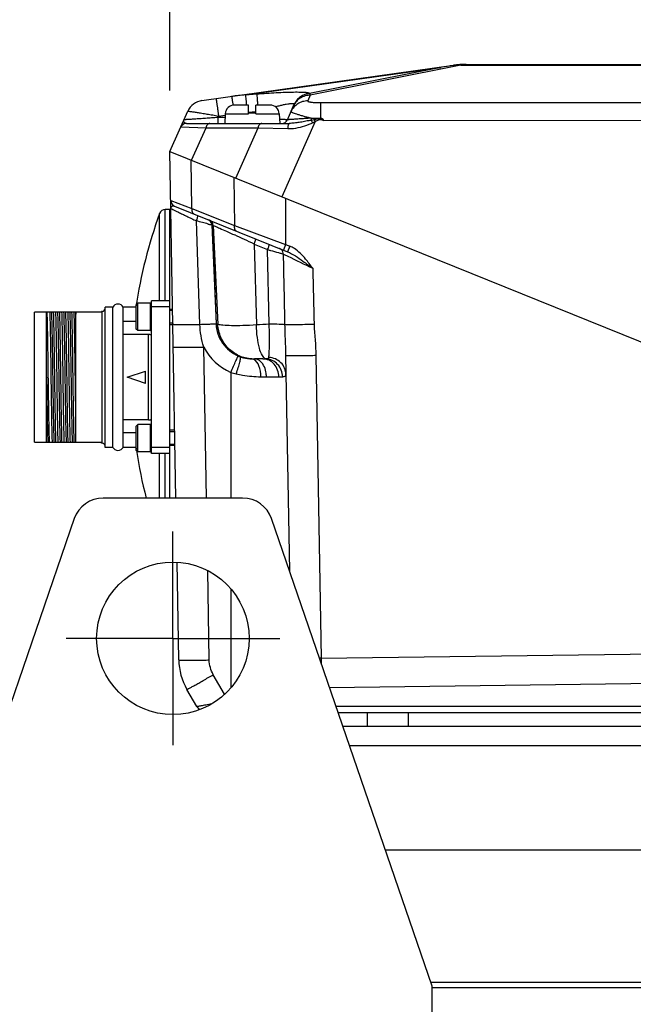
# Model space of a CAD drawing. Header units: millimetres. Extents: x 0 to 420, y 0 to 297.
# Tile 33 of 68: x 167 to 187, y 211 to 243. Entities that reach past the tile are written whole.
import ezdxf

# ---------------------------------------------------------------- set-up
doc = ezdxf.new("R2010")
doc.units = ezdxf.units.MM
doc.header["$LTSCALE"] = 23.1
doc.linetypes.add('CENTER', pattern=[0.6, 0.375, -0.075, 0.075, -0.075])
doc.layers.get('0').update_dxf_attribs({"linetype": 'CONTINUOUS'})
for name, color, linetype in [('AXIS', 7, 'CONTINUOUS'), ('COMPONENTS', 7, 'CONTINUOUS'), ('CUT', 7, 'CONTINUOUS'), ('PROTRUSION', 7, 'CONTINUOUS')]:
    doc.layers.add(name, color=color, linetype=linetype)
doc.styles.get("Standard").update_dxf_attribs({"font": 'arial.ttf'})
doc.dimstyles.new('DIMSTYLE_10', dxfattribs={"dimtxt": 3, "dimasz": 4, "dimexe": 0.18, "dimexo": 0.0625, "dimgap": 0.09, "dimtad": 1, "dimdec": 3, "dimlfac": 5, "dimdsep": 46, "dimtxsty": 'STANDARD', "dimblk": '_FILLED', "dimblk1": '_FILLED', "dimblk2": '_FILLED', "dimcen": 0.09, "dimadec": 0, "dimazin": 0, "dimtp": 0.5, "dimtm": 0.5, "dimtfac": 1, "dimtdec": 3, "dimtofl": 0, "dimtmove": 0, "dimatfit": 3, "dimldrblk": '_FILLED', "dimfxl": 1, "dimtolj": 1, "dimarcsym": 0})

# ---------------------------------------------------------------- blocks, each defined once
blk = doc.blocks.new('_FILLED')
at = {"color": 0, "linetype": 'BYBLOCK'}
blk.add_solid([(0, 0), (-1, 0.1625), (-1, -0.1625)], dxfattribs=at)
blk = doc.blocks.new('*D19')
at = {"color": 2, "linetype": 'CONTINUOUS'}
for p, q in [((172.23, 240.635), (172.23, 247.494)), ((207.23, 241.637), (207.23, 247.494)), ((172.23, 245.494), (189.73, 245.494)), ((207.23, 245.494), (189.73, 245.494))]:
    blk.add_line(p, q, dxfattribs=at)
at = {"color": 2, "linetype": 'CONTINUOUS', "xscale": 4, "yscale": 4, "zscale": 4, "rotation": 180}
blk.add_blockref('_FILLED', (172.23, 245.494), dxfattribs=at)
at = {"color": 2, "linetype": 'CONTINUOUS', "xscale": 4, "yscale": 4, "zscale": 4}
blk.add_blockref('_FILLED', (207.23, 245.494), dxfattribs=at)
at = {"color": 2, "linetype": 'CONTINUOUS', "insert": (189.73, 249.244), "char_height": 3, "width": 6.99257, "attachment_point": 2, "line_spacing_factor": 0.9}
blk.add_mtext('175', dxfattribs=at)

msp = doc.modelspace()

# ---------------------------------------------------------------- linework, layer by layer
at = {"layer": 'AXIS', "color": 2, "linetype": 'CENTER'}
for q in [(172.32961, 226.17317), (168.82961, 222.67317), (172.32961, 219.17317), (175.82961, 222.67317)]:
    msp.add_line((172.32961, 222.67317), q, dxfattribs=at)
at = {"layer": 'COMPONENTS', "color": 7, "linetype": 'CONTINUOUS'}
for p, q in [((181.93939, 241.49414), (197.51983, 241.49414)), ((173.28276, 240.30701), (181.52188, 241.46494)), ((181.5229, 241.45837), (181.62221, 241.47384)), ((172.22961, 238.63505), (172.81813, 239.95689)), ((174.80961, 240.159), (174.34575, 240.159)), ((174.80961, 239.8747), (174.80961, 240.159)), ((175.04961, 239.899), (174.80961, 239.899)), ((175.04961, 239.8747), (175.04961, 240.159)), ((175.51348, 240.159), (175.04961, 240.159)), ((176.08244, 239.67765), (176.30761, 240.18339)), ((172.77086, 239.559), (176.14754, 239.559)), ((174.04616, 239.8747), (174.02961, 239.559)), ((175.81307, 239.8747), (175.82961, 239.559)), ((172.42794, 227.27317), (172.22961, 238.63505)), ((172.22961, 238.63505), (207.22961, 224.49414)), ((172.22961, 236.73505), (172.07926, 236.73505)), ((172.22961, 227.27317), (172.22961, 236.73505)), ((172.38269, 236.84755), (176.08988, 235.34975)), ((172.27674, 235.93505), (172.22961, 235.93505)), ((170.10961, 228.93505), (170.10961, 233.53505)), ((170.35641, 233.53505), (170.10961, 233.53505)), ((170.35641, 228.93505), (170.35641, 233.53505)), ((170.70282, 233.05948), (170.70282, 233.53505)), ((171.12961, 233.53505), (170.70282, 233.53505)), ((171.17961, 233.66505), (171.12961, 233.61505)), ((171.12961, 232.81505), (171.12961, 233.61505)), ((171.17961, 232.76505), (171.17961, 233.66505)), ((171.59761, 233.66505), (171.17961, 233.66505)), ((171.62961, 228.73505), (171.62961, 233.73505)), ((172.22961, 233.73505), (171.62961, 233.73505)), ((172.22961, 233.5394), (171.62961, 233.5394)), ((172.32056, 233.42505), (172.22961, 233.42505)), ((167.78961, 229.10505), (167.78961, 233.36505)), ((169.98961, 233.36505), (167.78961, 233.36505)), ((168.18961, 229.10505), (168.18961, 233.36505)), ((169.14961, 229.10505), (169.14961, 233.36505)), ((169.98961, 233.36505), (169.98961, 233.39505)), ((170.00961, 233.39505), (169.98961, 233.39505)), ((170.69961, 232.63338), (170.69961, 233.06791)), ((171.12961, 233.05948), (170.70282, 233.05948)), ((171.17961, 232.76505), (171.12961, 232.81505)), ((172.32789, 233.00505), (172.22961, 233.00505)), ((170.70282, 229.83453), (170.70282, 232.63557)), ((171.52961, 232.63557), (170.70282, 232.63557)), ((171.59761, 232.76505), (171.17961, 232.76505)), ((168.51459, 232.41371), (168.51434, 232.42895)), ((168.51752, 232.22886), (168.51459, 232.41371)), ((168.5176, 232.22371), (168.51752, 232.22886)), ((168.52282, 231.87546), (168.5176, 232.22371)), ((168.52569, 231.67544), (168.52282, 231.87546)), ((175.28142, 231.83505), (175.00798, 231.83505)), ((176.02525, 231.9433), (176.14834, 224.89143)), ((168.53306, 231.15035), (168.52569, 231.67544)), ((170.82961, 231.23505), (171.42961, 231.43505)), ((171.42961, 231.03505), (170.82961, 231.23505)), ((171.42961, 231.03505), (171.42961, 231.43505)), ((170.69961, 229.4022), (170.69961, 229.83673)), ((171.52961, 229.83453), (170.70282, 229.83453)), ((171.17961, 229.68505), (171.12961, 229.63505)), ((171.12961, 228.83505), (171.12961, 229.63505)), ((171.17961, 228.78505), (171.17961, 229.68505)), ((171.59761, 229.68505), (171.17961, 229.68505)), ((170.70282, 228.93505), (170.70282, 229.41062)), ((171.12961, 229.41062), (170.70282, 229.41062)), ((172.39003, 229.44505), (172.22961, 229.44505)), ((167.78961, 229.10505), (169.98961, 229.10505)), ((169.98961, 229.07505), (169.98961, 229.10505)), ((170.00961, 229.07505), (169.98961, 229.07505)), ((170.35641, 228.93505), (170.10961, 228.93505)), ((171.12961, 228.93505), (170.70282, 228.93505)), ((172.22961, 228.93071), (171.62961, 228.93071)), ((172.39736, 229.02505), (172.22961, 229.02505)), ((171.17961, 228.78505), (171.12961, 228.83505)), ((171.59761, 228.78505), (171.17961, 228.78505)), ((172.22961, 228.73505), (171.62961, 228.73505)), ((174.61593, 227.27317), (170.0433, 227.27317)), ((169.09761, 226.59825), (163.82961, 211.27317)), ((180.82961, 211.27317), (175.56162, 226.59825)), ((172.5206, 221.96463), (172.46467, 225.1687)), ((173.11414, 220.43505), (172.78824, 220.99953)), ((205.99867, 220.23505), (177.74897, 220.23505)), ((178.70461, 219.79505), (178.70461, 220.23505)), ((180.05461, 219.79505), (180.05461, 220.23505)), ((180.82961, 208.27317), (180.82961, 211.27317))]:
    msp.add_line(p, q, dxfattribs=at)
at = {"layer": 'COMPONENTS', "color": 9, "linetype": 'CONTINUOUS'}
for p, q in [((174.70771, 240.49213), (181.10635, 241.3914)), ((181.10635, 241.3914), (176.80626, 240.53451)), ((181.76625, 241.46494), (176.83272, 240.48182)), ((181.76625, 241.48914), (181.76625, 241.46494)), ((181.76625, 241.46494), (197.69298, 241.46494)), ((176.80662, 240.53531), (176.80626, 240.53451)), ((174.70771, 240.49213), (175.07636, 240.52261)), ((176.83272, 240.48182), (176.74927, 240.29437)), ((177.16195, 240.23843), (202.63223, 240.26189)), ((174.80961, 239.92311), (175.04961, 239.94295)), ((176.30761, 240.18339), (176.30725, 240.18258)), ((173.80455, 239.75147), (173.80455, 239.559)), ((173.80456, 239.75147), (173.82619, 239.80007)), ((174.0397, 239.75147), (173.80456, 239.75147)), ((173.82619, 239.80007), (174.04385, 239.83066)), ((174.04616, 239.8747), (174.80961, 239.8747)), ((175.04961, 239.8747), (175.81307, 239.8747)), ((176.99666, 239.62354), (175.90285, 237.15097)), ((176.85864, 239.6664), (176.96102, 239.68965)), ((177.27506, 239.65408), (202.63615, 239.67744)), ((172.58815, 239.44035), (173.41739, 239.41638)), ((172.94147, 238.34745), (173.41739, 239.41638)), ((173.41739, 239.41638), (175.12125, 239.41638)), ((174.38956, 237.76238), (175.12125, 239.41638)), ((175.12125, 239.41638), (176.09322, 239.38671)), ((172.95215, 236.77228), (172.93256, 238.35105)), ((174.32667, 237.78779), (174.34624, 236.20903)), ((172.25764, 237.0295), (172.95215, 236.77228)), ((176.02373, 237.10213), (176.024, 235.58801)), ((172.07926, 233.73505), (172.07926, 236.73505)), ((172.95215, 236.77228), (174.34624, 236.20903)), ((171.89119, 233.73505), (171.8912, 236.60312)), ((173.21409, 232.96883), (173.10083, 236.36019)), ((173.60353, 236.2279), (173.74307, 232.98202)), ((173.60353, 236.2279), (173.61126, 236.22478)), ((173.61126, 236.22478), (173.74907, 232.98201)), ((173.64533, 236.2124), (173.80255, 232.96895)), ((174.34624, 236.20903), (176.024, 235.58802)), ((174.99314, 235.60136), (175.06765, 232.95088)), ((175.48779, 232.97036), (175.43516, 235.41878)), ((176.02391, 235.58805), (175.9504, 235.4061)), ((176.024, 235.58801), (176.1634, 235.53169)), ((176.1634, 235.53169), (176.08989, 235.34975)), ((171.59761, 232.76505), (171.59761, 233.66505)), ((170.00961, 229.07505), (170.00961, 233.39505)), ((173.74907, 232.98201), (173.74307, 232.98202)), ((171.52961, 229.83453), (171.52961, 232.63557)), ((173.42778, 227.27317), (173.34135, 232.22493)), ((177.01804, 231.9432), (177.19113, 222.02721)), ((174.22952, 231.39389), (174.22956, 227.27317)), ((175.39455, 231.24553), (175.8038, 231.24553)), ((171.59761, 228.78505), (171.59761, 229.68505)), ((171.89119, 227.27317), (171.89119, 228.73505)), ((172.07926, 227.27317), (172.07926, 228.73505)), ((173.52045, 221.96463), (173.46926, 224.89713)), ((174.22958, 224.2966), (174.22961, 221.04978)), ((177.19113, 222.02721), (203.4214, 222.3576)), ((177.19113, 222.02721), (177.13315, 222.02624)), ((177.19113, 222.02721), (177.19383, 221.84998)), ((174.02586, 220.83847), (173.65427, 221.48208)), ((177.46355, 221.06537), (203.4355, 221.39251)), ((206.34508, 220.43505), (177.68022, 220.43505))]:
    msp.add_line(p, q, dxfattribs=at)
at = {"layer": 'COMPONENTS', "color": 2, "linetype": 'CONTINUOUS'}
for p, q in [((172.27151, 236.23505), (172.22961, 236.23505)), ((172.22961, 233.46505), (172.31986, 233.46505)), ((172.22961, 232.96505), (172.32858, 232.96505)), ((172.22961, 229.50505), (172.38898, 229.50505)), ((172.22961, 229.00505), (172.39771, 229.00505))]:
    msp.add_line(p, q, dxfattribs=at)
at = {"layer": 'COMPONENTS', "color": 7, "linetype": 'CONTINUOUS'}
msp.add_circle((172.32961, 222.67317), 2.5, dxfattribs=at)
for centre, radius, start, end in [((181.93939, 238.49414), 3, 90, 98), ((189.78662, 188.73075), 53.37126, 98.907205, 99.360137), ((181.8538, 239.97859), 1.51308, 93.317071, 98.804254), ((173.36626, 239.71285), 0.6, 98, 156), ((174.34575, 239.859), 0.3, 90, 177), ((175.51348, 239.859), 0.3, 3, 90), ((172.77086, 239.359), 0.2, 90.000039, 156.000052), ((175.89973, 239.759), 0.2, 270, 336), ((180.35424, 248.41006), 9.24686, 249.829329, 250.038082), ((172.45761, 237.03299), 0.2, 181, 247.999986), ((172.07926, 236.53505), 0.2, 90, 160.102563), ((186.72239, 231.23505), 15.77278, 160.102563, 171.614983), ((170.00961, 233.49505), 0.1, 270, 360), ((170.52961, 233.43505), 0.2, 30, 150), ((171.59761, 233.63305), 0.032, 0, 90), ((171.52961, 233.63505), 0.1, 358.855132, 360), ((170.41782, 232.9559), 0.30323, 19.973654, 21.67712), ((171.59761, 232.79705), 0.032, 270, 360), ((170.66958, 232.68064), 0.056, 302.437854, 306.414103), ((170.66958, 229.78947), 0.056, 53.585897, 57.562146), ((171.59761, 229.65305), 0.032, 0, 90), ((170.41782, 229.5142), 0.30323, 338.32288, 340.026346), ((170.00961, 228.97505), 0.1, 0, 90), ((170.52961, 229.03505), 0.2, 210, 330), ((186.72239, 231.23505), 15.77278, 188.385017, 188.638199), ((186.72239, 231.23505), 15.77278, 188.774879, 194.548704), ((171.59761, 228.81705), 0.032, 270, 360), ((170.0433, 226.27317), 1, 90, 161.029592), ((174.61593, 226.27317), 1, 18.970408, 90), ((174.52029, 221.99953), 2, 181, 210), ((173.46055, 220.63505), 0.4, 210, 229.451052)]:
    msp.add_arc(centre, radius, start, end, dxfattribs=at)
at = {"layer": 'COMPONENTS', "color": 9, "linetype": 'CONTINUOUS'}
for centre, radius, start, end in [((181.65921, 240.48689), 0.98765, 92.146962, 97.992968), ((181.56809, 239.42824), 2.04632, 84.442868, 88.484385), ((175.21622, 233.60628), 6.9046, 94.223547, 98.004854), ((175.30293, 246.35277), 6.86497, 282.697674, 283.097884), ((212.31836, 258.03832), 39.93644, 207.388984, 207.529826), ((175.86871, 241.79145), 2.4424, 293.92987, 295.07765), ((177.15869, 306.46611), 66.73579, 269.7473196, 270.0060661), ((165.03197, 233.21669), 13.57209, 28.168145, 28.485203), ((153.5914, 160.65847), 78.17523, 75.2554382, 75.5485097), ((173.40231, 236.21931), 0.2014, 2.446183, 16.892741), ((173.41009, 236.2162), 0.20135, 2.441442, 16.891377), ((173.80757, 236.71183), 0.52512, 248.047354, 252.002648), ((155.59982, 194.97353), 45.01913, 64.482955, 65.379683), ((195.52009, 284.66762), 53.18696, 247.297928, 247.81312), ((175.75869, 235.28805), 0.18126, 60.124003, 67.980907), ((175.7414, 235.27701), 0.20257, 359.966062, 7.26217), ((174.94751, 233.03388), 1.19966, 182.478428, 250.450723), ((175.57372, 226.5776), 6.39333, 90.770079, 94.539994), ((174.9427, 233.04622), 1.79968, 207.152412, 246.654159), ((174.92434, 232.99523), 1.15551, 246.703324, 250.892034), ((175.20111, 234.7648), 3.50816, 253.92162, 256.893742)]:
    msp.add_arc(centre, radius, start, end, dxfattribs=at)
for points, knots in [([(175.07636, 240.52261), (175.18481, 240.53157), (175.39897, 240.5479), (175.71288, 240.5675), (175.96466, 240.57928), (176.15395, 240.58523), (176.28326, 240.58777), (176.40174, 240.5884), (176.50768, 240.58708), (176.59942, 240.58375), (176.66625, 240.57914), (176.71142, 240.57414), (176.7388, 240.57013), (176.76166, 240.56565), (176.77994, 240.56076), (176.79366, 240.55541), (176.803, 240.54971), (176.80826, 240.54261), (176.80755, 240.53739), (176.80662, 240.53531)], [0, 0, 0, 0, 0.18674073, 0.36855096, 0.53970277, 0.61923674, 0.69353193, 0.761625, 0.82253956, 0.87532978, 0.91914075, 0.93745796, 0.95329399, 0.96661108, 0.97740594, 0.98573471, 0.99178359, 0.99609108, 1, 1, 1, 1]), ([(176.80662, 240.53531), (176.75345, 240.53112), (176.64775, 240.5084), (176.50435, 240.4337), (176.38594, 240.32381), (176.32924, 240.23198), (176.30761, 240.18339)], [0, 0, 0, 0, 0.25038023, 0.50047255, 0.75031074, 1, 1, 1, 1]), ([(176.80626, 240.53451), (176.75316, 240.53033), (176.64761, 240.50765), (176.50437, 240.43314), (176.38602, 240.32351), (176.32929, 240.23188), (176.30761, 240.18339)], [0, 0, 0, 0, 0.25037979, 0.50047207, 0.75031035, 1, 1, 1, 1]), ([(176.80626, 240.53451), (176.80911, 240.53128), (176.82095, 240.51538), (176.82828, 240.4966), (176.83272, 240.48182)], [0, 0, 0, 0, 0.21791621, 1, 1, 1, 1]), ([(173.74269, 240.37165), (173.74292, 240.37168), (173.74291, 240.37021), (173.74356, 240.36873), (173.74404, 240.36504), (173.74491, 240.36044), (173.74588, 240.35432), (173.74761, 240.34363), (173.75018, 240.32699), (173.75378, 240.30331), (173.75805, 240.27479), (173.76294, 240.24172), (173.76841, 240.20437), (173.77442, 240.16312), (173.78335, 240.1014), (173.79538, 240.01756), (173.81052, 239.91113), (173.8209, 239.83764), (173.82619, 239.80007)], [0, 0, 0, 0, 0.00122089, 0.00480461, 0.01075895, 0.0190714, 0.02972448, 0.04269337, 0.07545607, 0.11705957, 0.16712234, 0.22518505, 0.29071485, 0.36311033, 0.44170701, 0.61456805, 0.80296572, 1, 1, 1, 1]), ([(174.2547, 240.44361), (174.25481, 240.44362), (174.25487, 240.44298), (174.25515, 240.44229), (174.25543, 240.44063), (174.25606, 240.43745), (174.257, 240.4318), (174.25839, 240.4233), (174.26012, 240.41238), (174.26217, 240.39913), (174.26453, 240.38361), (174.26831, 240.35853), (174.27373, 240.32205), (174.28099, 240.27254), (174.2892, 240.216), (174.29496, 240.17606), (174.29798, 240.15507)], [0, 0, 0, 0, 0.00112312, 0.00434383, 0.00968738, 0.01715384, 0.03842388, 0.06807133, 0.1059729, 0.15197333, 0.20588153, 0.26747305, 0.41265602, 0.58511318, 0.78198316, 1, 1, 1, 1]), ([(174.70771, 240.49213), (174.709, 240.4814), (174.71188, 240.44737), (174.7181, 240.3792), (174.72661, 240.27891), (174.73316, 240.20187), (174.73677, 240.15901)], [0, 0, 0, 0, 0.09697343, 0.30632633, 0.61415354, 1, 1, 1, 1]), ([(175.07636, 240.52261), (175.07777, 240.51093), (175.08088, 240.47369), (175.08768, 240.39909), (175.09695, 240.28959), (175.10407, 240.2056), (175.10798, 240.15903)], [0, 0, 0, 0, 0.09668499, 0.30713873, 0.61583636, 1, 1, 1, 1]), ([(175.68122, 240.10759), (175.72415, 240.11857), (175.80753, 240.1392), (175.92815, 240.16659), (176.03808, 240.18865), (176.12156, 240.20244), (176.18017, 240.2095), (176.21668, 240.21251), (176.24754, 240.21341), (176.27244, 240.21224), (176.29102, 240.20884), (176.30412, 240.20351), (176.31084, 240.19358), (176.30901, 240.18653), (176.30761, 240.18339)], [0, 0, 0, 0, 0.20274969, 0.39297421, 0.56589228, 0.71569408, 0.77992831, 0.83599465, 0.88321849, 0.92113893, 0.94969678, 0.96969932, 0.98423447, 1, 1, 1, 1]), ([(176.74927, 240.29437), (176.69184, 240.29486), (176.57636, 240.27928), (176.41767, 240.20778), (176.28636, 240.09421), (176.2243, 239.99628), (176.20114, 239.94425)], [0, 0, 0, 0, 0.25111475, 0.50140681, 0.75093285, 1, 1, 1, 1]), ([(176.83272, 240.48182), (176.7753, 240.48231), (176.65982, 240.46673), (176.50113, 240.39522), (176.36982, 240.28166), (176.30776, 240.18373), (176.2846, 240.1317)], [0, 0, 0, 0, 0.25111475, 0.50140681, 0.75093284, 1, 1, 1, 1]), ([(176.74927, 240.29437), (176.7485, 240.29265), (176.74828, 240.28796), (176.75369, 240.28203), (176.7626, 240.27678), (176.77571, 240.27162), (176.79285, 240.26667), (176.81391, 240.26197), (176.8386, 240.2576), (176.87769, 240.25202), (176.93288, 240.24643), (177.00481, 240.24175), (177.0821, 240.23898), (177.13507, 240.2384), (177.16195, 240.23843)], [0, 0, 0, 0, 0.01322438, 0.0295185, 0.05336312, 0.08613647, 0.12804138, 0.178782, 0.23778262, 0.30429136, 0.45633278, 0.62762038, 0.81100742, 1, 1, 1, 1]), ([(177.16195, 240.23843), (177.16285, 240.21947), (177.16335, 240.16312), (177.16461, 240.05489), (177.16528, 239.90449), (177.16565, 239.79145), (177.16576, 239.73032)], [0, 0, 0, 0, 0.11203176, 0.33260444, 0.63908186, 1, 1, 1, 1]), ([(172.81813, 239.95689), (172.81838, 239.95743), (172.82078, 239.95774), (172.82457, 239.95798), (172.83133, 239.95771), (172.84024, 239.9571), (172.85166, 239.95605), (172.87156, 239.95392), (172.90216, 239.95014), (172.94544, 239.94429), (172.99715, 239.93687), (173.0567, 239.92798), (173.12346, 239.91769), (173.19673, 239.90612), (173.30529, 239.88864), (173.45143, 239.8645), (173.63546, 239.83329), (173.76186, 239.81135), (173.82619, 239.80007)], [0, 0, 0, 0, 0.00175843, 0.00579361, 0.01222423, 0.02105631, 0.0322731, 0.04584675, 0.0799081, 0.12285937, 0.17421883, 0.23341986, 0.2998249, 0.37273888, 0.45142167, 0.62297287, 0.80803858, 1, 1, 1, 1]), ([(176.20114, 239.94425), (176.20051, 239.94283), (176.20235, 239.93961), (176.20585, 239.93673), (176.21283, 239.93191), (176.2254, 239.92549), (176.2552, 239.91233), (176.30686, 239.89334), (176.38493, 239.86737), (176.48271, 239.83726), (176.59762, 239.80374), (176.72672, 239.76773), (176.81728, 239.74341), (176.86438, 239.73096)], [0, 0, 0, 0, 0.00665381, 0.01249644, 0.02037124, 0.0424777, 0.07316053, 0.15976511, 0.27828364, 0.42569435, 0.59816158, 0.79122847, 1, 1, 1, 1]), ([(172.68646, 239.61832), (172.68423, 239.62754), (172.68337, 239.64823), (172.68945, 239.66785), (172.69381, 239.67765)], [0, 0, 0, 0, 0.46916202, 1, 1, 1, 1]), ([(172.77086, 239.559), (172.76018, 239.559), (172.73998, 239.56173), (172.71393, 239.57479), (172.69536, 239.59417), (172.68843, 239.61015), (172.68646, 239.61832)], [0, 0, 0, 0, 0.2886475, 0.54045268, 0.7728646, 1, 1, 1, 1]), ([(173.80456, 239.75147), (173.73625, 239.74656), (173.60143, 239.73694), (173.40388, 239.72304), (173.2454, 239.71207), (173.126, 239.70394), (173.04402, 239.69842), (172.96847, 239.69341), (172.90033, 239.68897), (172.8406, 239.68518), (172.79653, 239.68248), (172.7662, 239.6807), (172.7474, 239.67963), (172.73137, 239.67877), (172.71815, 239.67812), (172.7079, 239.67768), (172.70107, 239.67745), (172.69728, 239.6774), (172.69529, 239.67742), (172.69455, 239.67747), (172.69376, 239.67755), (172.69381, 239.67765)], [0, 0, 0, 0, 0.18455129, 0.36423055, 0.53364846, 0.61264286, 0.686736, 0.75505379, 0.81669214, 0.87074068, 0.91631802, 0.93567328, 0.95261677, 0.96706724, 0.97895535, 0.9882245, 0.99483153, 0.99712819, 0.99875084, 0.9997014, 1, 1, 1, 1]), ([(173.54078, 239.559), (173.52686, 239.559), (173.49703, 239.55099), (173.46018, 239.5193), (173.43225, 239.47279), (173.42118, 239.43604), (173.41739, 239.41638)], [0, 0, 0, 0, 0.20618965, 0.43725687, 0.70341964, 1, 1, 1, 1]), ([(175.24464, 239.559), (175.23072, 239.559), (175.20089, 239.55099), (175.16404, 239.5193), (175.13611, 239.47279), (175.12504, 239.43604), (175.12125, 239.41638)], [0, 0, 0, 0, 0.20618965, 0.43725687, 0.70341964, 1, 1, 1, 1]), ([(176.08244, 239.67765), (176.08228, 239.67728), (176.08026, 239.67768), (176.0774, 239.67723), (176.0717, 239.67763), (176.06427, 239.67782), (176.05459, 239.67833), (176.04291, 239.67893), (176.02918, 239.67972), (176.00694, 239.68104), (175.97439, 239.68309), (175.92989, 239.68601), (175.87849, 239.68949), (175.84197, 239.69202), (175.82264, 239.69337)], [0, 0, 0, 0, 0.00464169, 0.01739945, 0.03831871, 0.06735507, 0.10443712, 0.14946452, 0.20231571, 0.26284533, 0.40625833, 0.57815712, 0.77673927, 1, 1, 1, 1]), ([(176.86438, 239.73096), (176.81266, 239.72729), (176.71224, 239.72017), (176.56727, 239.70998), (176.45372, 239.70206), (176.3701, 239.69628), (176.31392, 239.69242), (176.26282, 239.68895), (176.2173, 239.68588), (176.17785, 239.68326), (176.14896, 239.68138), (176.12922, 239.68013), (176.11705, 239.67938), (176.10668, 239.67875), (176.0982, 239.67827), (176.09149, 239.67788), (176.0873, 239.67775), (176.08457, 239.67756), (176.08369, 239.67771), (176.08232, 239.67737), (176.08244, 239.67765)], [0, 0, 0, 0, 0.19846995, 0.38536275, 0.55623047, 0.63414996, 0.70621448, 0.77177619, 0.83019116, 0.88083657, 0.9231317, 0.94098345, 0.95656147, 0.96981455, 0.98070089, 0.98918402, 0.99523814, 0.99734769, 0.99884405, 1, 1, 1, 1]), ([(176.14754, 239.559), (176.13986, 239.559), (176.12798, 239.54796), (176.11848, 239.52976), (176.11061, 239.50863), (176.10407, 239.48303), (176.09672, 239.44202), (176.09398, 239.40933), (176.09311, 239.38671)], [0, 0, 0, 0, 0.12253853, 0.21727059, 0.33642312, 0.47813255, 0.63901066, 1, 1, 1, 1]), ([(176.09322, 239.38671), (176.15799, 239.38471), (176.32226, 239.39241), (176.58138, 239.44813), (176.76808, 239.51845), (176.85939, 239.559)], [0, 0, 0, 0, 0.24575157, 0.62113339, 1, 1, 1, 1]), ([(176.8119, 239.65569), (176.75454, 239.64276), (176.64096, 239.61862), (176.47228, 239.58785), (176.30835, 239.5656), (176.20029, 239.559), (176.14754, 239.559)], [0, 0, 0, 0, 0.26229747, 0.5179432, 0.76470342, 1, 1, 1, 1]), ([(176.86438, 239.73096), (176.86416, 239.72538), (176.86306, 239.70379), (176.86093, 239.68226), (176.85864, 239.6664)], [0, 0, 0, 0, 0.25861877, 1, 1, 1, 1]), ([(176.96102, 239.68965), (176.98039, 239.69402), (177.02896, 239.70454), (177.10733, 239.71864), (177.16735, 239.72074), (177.19714, 239.71887)], [0, 0, 0, 0, 0.24958913, 0.62476633, 1, 1, 1, 1]), ([(176.99666, 239.62354), (177.01836, 239.63516), (177.05116, 239.65223), (177.09663, 239.67122), (177.13214, 239.68173), (177.16917, 239.68539), (177.20601, 239.6803), (177.24125, 239.66899), (177.26388, 239.65924), (177.27506, 239.65408)], [0, 0, 0, 0, 0.25008239, 0.37512512, 0.50011612, 0.62500506, 0.74991965, 0.87493842, 1, 1, 1, 1]), ([(172.26226, 236.76478), (172.26216, 236.7705), (172.26303, 236.79108), (172.27038, 236.81165), (172.27927, 236.82362)], [0, 0, 0, 0, 0.27707811, 1, 1, 1, 1]), ([(172.26226, 236.76479), (172.26223, 236.76632), (172.27159, 236.75896), (172.28067, 236.75785), (172.30363, 236.74532), (172.33163, 236.73277), (172.36837, 236.71493), (172.43029, 236.68535), (172.52253, 236.6408), (172.64769, 236.5803), (172.78901, 236.51178), (172.94183, 236.43756), (173.04704, 236.38637), (173.10083, 236.36018)], [0, 0, 0, 0, 0.00493238, 0.0199689, 0.0449357, 0.0794507, 0.12297753, 0.17493244, 0.301273, 0.4525979, 0.62301756, 0.80723599, 1, 1, 1, 1]), ([(172.31051, 236.84839), (172.31562, 236.85062), (172.33903, 236.85811), (172.36522, 236.85461), (172.38269, 236.84755)], [0, 0, 0, 0, 0.22857005, 1, 1, 1, 1]), ([(172.95214, 236.77228), (172.94505, 236.73472), (172.94352, 236.66287), (172.9913, 236.60166), (173.01932, 236.59034)], [0, 0, 0, 0, 0.55842201, 1, 1, 1, 1]), ([(173.10079, 236.36019), (173.10939, 236.38228), (173.12402, 236.42261), (173.14041, 236.47962), (173.14688, 236.51325), (173.14742, 236.53858), (173.14207, 236.54074)], [0, 0, 0, 0, 0.37807361, 0.69477893, 0.9078045, 1, 1, 1, 1]), ([(173.64534, 236.2124), (173.64354, 236.24968), (173.61814, 236.32472), (173.55574, 236.37361), (173.52121, 236.38756)], [0, 0, 0, 0, 0.50051886, 1, 1, 1, 1]), ([(173.48779, 236.2594), (173.50266, 236.25547), (173.54122, 236.24496), (173.58015, 236.23557), (173.60353, 236.2279)], [0, 0, 0, 0, 0.3845413, 1, 1, 1, 1]), ([(173.64533, 236.2124), (173.66995, 236.20433), (173.74336, 236.17207), (173.8897, 236.10988), (174.10204, 236.01485), (174.2646, 235.94128), (174.35493, 235.8999)], [0, 0, 0, 0, 0.10023667, 0.3096188, 0.61560477, 1, 1, 1, 1]), ([(174.34625, 236.20902), (174.33917, 236.17146), (174.33764, 236.09961), (174.38541, 236.0384), (174.41344, 236.02708)], [0, 0, 0, 0, 0.55842201, 1, 1, 1, 1]), ([(174.99314, 235.60136), (175.00157, 235.62289), (175.0158, 235.66169), (175.0347, 235.71696), (175.04035, 235.74685), (175.0464, 235.77134), (175.04181, 235.7732)], [0, 0, 0, 0, 0.38536855, 0.70535528, 0.91735554, 1, 1, 1, 1]), ([(175.43516, 235.41878), (175.44379, 235.44065), (175.45835, 235.4801), (175.47838, 235.53643), (175.48388, 235.56657), (175.49133, 235.59157), (175.48671, 235.59344)], [0, 0, 0, 0, 0.38493226, 0.70574927, 0.91844647, 1, 1, 1, 1]), ([(175.43516, 235.41878), (175.4676, 235.41013), (175.5859, 235.37845), (175.70406, 235.34625), (175.78963, 235.32218)], [0, 0, 0, 0, 0.27414105, 1, 1, 1, 1]), ([(175.94235, 235.30261), (175.93863, 235.33185), (175.91835, 235.38905), (175.87406, 235.43083), (175.84898, 235.44522)], [0, 0, 0, 0, 0.50478966, 1, 1, 1, 1]), ([(176.67862, 235.11188), (176.57197, 235.24061), (176.41329, 235.40495), (176.21521, 235.51076), (176.1634, 235.53169)], [0, 0, 0, 0, 0.74945619, 1, 1, 1, 1]), ([(175.78963, 235.32218), (175.80647, 235.31744), (175.85803, 235.30276), (175.90959, 235.28802), (175.94394, 235.27689)], [0, 0, 0, 0, 0.32640733, 1, 1, 1, 1]), ([(175.94394, 235.27689), (175.99315, 235.25338), (176.31588, 235.09717), (176.63807, 234.93983), (176.91117, 234.80628)], [0, 0, 0, 0, 0.15211816, 1, 1, 1, 1]), ([(176.08989, 235.34975), (176.18011, 235.31329), (176.35087, 235.21226), (176.51164, 235.09912), (176.59243, 235.04089)], [0, 0, 0, 0, 0.49422942, 1, 1, 1, 1]), ([(172.32844, 232.97361), (172.32846, 232.9721), (172.33677, 232.97168), (172.34674, 232.96957), (172.36864, 232.96866), (172.41079, 232.96662), (172.4836, 232.96531), (172.59027, 232.96425), (172.72168, 232.96415), (172.87304, 232.96485), (173.03945, 232.9664), (173.15484, 232.96793), (173.21409, 232.96883)], [0, 0, 0, 0, 0.00512843, 0.01925256, 0.0424747, 0.07468493, 0.16487737, 0.28692376, 0.43670773, 0.60936523, 0.79940343, 1, 1, 1, 1]), ([(173.21409, 232.96883), (173.27967, 232.97152), (173.40042, 232.97579), (173.55982, 232.98196), (173.6702, 232.98174), (173.72621, 232.98492), (173.74307, 232.98201)], [0, 0, 0, 0, 0.37206656, 0.68523928, 0.90303601, 1, 1, 1, 1]), ([(173.74307, 232.98202), (173.75243, 232.76127), (173.89993, 232.31594), (174.26439, 232.02138), (174.46734, 231.93393)], [0, 0, 0, 0, 0.49995599, 1, 1, 1, 1]), ([(173.80255, 232.96895), (173.79663, 232.97071), (173.77899, 232.97569), (173.76118, 232.98068), (173.74907, 232.98198)], [0, 0, 0, 0, 0.33639664, 1, 1, 1, 1]), ([(175.06765, 232.95088), (174.91903, 232.93873), (174.64533, 232.92385), (174.27765, 232.92091), (174.00505, 232.93553), (173.8556, 232.9518), (173.80255, 232.96895)], [0, 0, 0, 0, 0.35264023, 0.64814154, 0.86815777, 1, 1, 1, 1]), ([(174.91447, 231.83665), (174.77202, 231.84415), (174.48639, 231.91387), (174.1263, 232.16718), (173.8787, 232.53427), (173.81039, 232.82373), (173.80255, 232.96895)], [0, 0, 0, 0, 0.24759118, 0.49660454, 0.74756444, 1, 1, 1, 1]), ([(175.37868, 231.83848), (175.32801, 231.85214), (175.23131, 231.97493), (175.15051, 232.21556), (175.08692, 232.55725), (175.07038, 232.81314), (175.06766, 232.95088)], [0, 0, 0, 0, 0.13234384, 0.35306067, 0.65259604, 1, 1, 1, 1]), ([(175.47018, 231.88563), (175.48165, 231.93621), (175.48922, 232.07168), (175.49501, 232.31262), (175.49353, 232.6229), (175.4902, 232.84997), (175.48779, 232.97036)], [0, 0, 0, 0, 0.14330738, 0.37237489, 0.66728956, 1, 1, 1, 1]), ([(175.99232, 232.95515), (175.97039, 232.95972), (175.90992, 232.96411), (175.74193, 232.97171), (175.59578, 232.97144), (175.48779, 232.97032)], [0, 0, 0, 0, 0.13303264, 0.35856138, 1, 1, 1, 1]), ([(175.9923, 232.95515), (175.99578, 232.78293), (176.00662, 232.44567), (176.02238, 232.10856), (176.02524, 231.94341)], [0, 0, 0, 0, 0.51050632, 1, 1, 1, 1]), ([(176.95946, 232.96636), (176.7534, 232.96116), (176.47352, 232.95494), (176.15115, 232.95298), (176.03479, 232.95306), (175.99232, 232.95516)], [0, 0, 0, 0, 0.63929617, 0.868118, 1, 1, 1, 1]), ([(172.3415, 232.22494), (172.34153, 232.22323), (172.35141, 232.2236), (172.36268, 232.22103), (172.38826, 232.22066), (172.42045, 232.21936), (172.46258, 232.21871), (172.5347, 232.21785), (172.64355, 232.21758), (172.79306, 232.21809), (172.96374, 232.21952), (173.14887, 232.22179), (173.2764, 232.2238), (173.34135, 232.22494)], [0, 0, 0, 0, 0.0051241, 0.01961789, 0.04348349, 0.07657027, 0.11853749, 0.16896162, 0.29330256, 0.44471516, 0.6174744, 0.805174, 1, 1, 1, 1]), ([(174.22961, 231.39384), (174.25901, 231.46185), (174.3136, 231.58758), (174.37812, 231.73571), (174.42114, 231.83245), (174.44301, 231.88278), (174.45841, 231.91426), (174.46453, 231.93001), (174.46734, 231.93393)], [0, 0, 0, 0, 0.37664847, 0.6969198, 0.82117575, 0.91514247, 0.97546507, 1, 1, 1, 1]), ([(174.40561, 231.34802), (174.42915, 231.41639), (174.47057, 231.54303), (174.51437, 231.69433), (174.538, 231.79355), (174.54827, 231.84707), (174.55116, 231.87976), (174.55051, 231.90011), (174.54608, 231.90338)], [0, 0, 0, 0, 0.37634762, 0.69411827, 0.81716374, 0.91047303, 0.97135306, 1, 1, 1, 1]), ([(174.54608, 231.90338), (174.579, 231.89195), (174.69901, 231.85616), (174.8243, 231.84028), (174.91447, 231.83665)], [0, 0, 0, 0, 0.27859229, 1, 1, 1, 1]), ([(175.20936, 231.24791), (175.21199, 231.37089), (175.18761, 231.58266), (175.06056, 231.78295), (174.97894, 231.82004)], [0, 0, 0, 0, 0.57842231, 1, 1, 1, 1]), ([(175.16359, 231.78431), (175.15163, 231.79247), (175.10435, 231.82062), (175.04852, 231.83505), (175.00798, 231.83505)], [0, 0, 0, 0, 0.26314788, 1, 1, 1, 1]), ([(175.28142, 231.83505), (175.29016, 231.83505), (175.3226, 231.83521), (175.35512, 231.8359), (175.37868, 231.83848)], [0, 0, 0, 0, 0.26961076, 1, 1, 1, 1]), ([(175.8038, 231.24553), (175.80154, 231.39408), (175.72098, 231.6238), (175.48876, 231.80261), (175.34903, 231.83505), (175.28142, 231.83505)], [0, 0, 0, 0, 0.51849213, 0.76405263, 1, 1, 1, 1]), ([(175.37868, 231.83848), (175.39051, 231.83969), (175.42388, 231.84341), (175.46499, 231.86289), (175.47018, 231.88563)], [0, 0, 0, 0, 0.33770884, 1, 1, 1, 1]), ([(175.93032, 231.25067), (175.92753, 231.32561), (175.89516, 231.4751), (175.77299, 231.666), (175.59356, 231.79872), (175.44977, 231.83513), (175.37868, 231.83848)], [0, 0, 0, 0, 0.2558258, 0.50916027, 0.75722114, 1, 1, 1, 1]), ([(176.03609, 231.32139), (176.03484, 231.3929), (176.0036, 231.53768), (175.87773, 231.72092), (175.69172, 231.84709), (175.54432, 231.88171), (175.47018, 231.88564)], [0, 0, 0, 0, 0.24542926, 0.49342778, 0.74521878, 1, 1, 1, 1]), ([(177.01804, 231.9432), (176.95343, 231.94208), (176.82662, 231.9401), (176.64262, 231.93785), (176.47313, 231.93644), (176.32475, 231.93594), (176.21678, 231.9362), (176.14526, 231.93705), (176.1035, 231.93769), (176.07159, 231.93899), (176.04624, 231.93934), (176.03507, 231.94189), (176.02528, 231.94152), (176.02525, 231.94321)], [0, 0, 0, 0, 0.19520105, 0.38305604, 0.55581297, 0.70712367, 0.83131834, 0.88166859, 0.92356798, 0.95659747, 0.98041997, 0.99488657, 1, 1, 1, 1]), ([(175.39455, 231.24553), (175.39392, 231.30186), (175.37469, 231.49773), (175.28137, 231.70394), (175.16359, 231.78431)], [0, 0, 0, 0, 0.28320991, 1, 1, 1, 1]), ([(174.40561, 231.34802), (174.47506, 231.33183), (174.74008, 231.27823), (175.0105, 231.25371), (175.20936, 231.24791)], [0, 0, 0, 0, 0.26386167, 1, 1, 1, 1]), ([(175.20936, 231.24791), (175.22533, 231.24745), (175.28705, 231.24595), (175.34879, 231.24553), (175.39455, 231.24553)], [0, 0, 0, 0, 0.25872757, 1, 1, 1, 1]), ([(175.8038, 231.24553), (175.81579, 231.24553), (175.858, 231.24575), (175.90032, 231.24704), (175.93033, 231.25067)], [0, 0, 0, 0, 0.28411116, 1, 1, 1, 1]), ([(175.93033, 231.25067), (175.94603, 231.25257), (175.97362, 231.25725), (176.00902, 231.27053), (176.03238, 231.29267), (176.03625, 231.31216), (176.0361, 231.32139)], [0, 0, 0, 0, 0.33945764, 0.59862816, 0.8018823, 1, 1, 1, 1]), ([(172.5206, 221.96463), (172.52063, 221.96292), (172.5305, 221.96328), (172.54177, 221.96071), (172.56735, 221.96035), (172.59954, 221.95905), (172.64167, 221.9584), (172.7138, 221.95754), (172.82264, 221.95727), (172.97215, 221.95778), (173.14283, 221.95921), (173.32796, 221.96149), (173.45549, 221.96349), (173.52045, 221.96463)], [0, 0, 0, 0, 0.00512357, 0.01961699, 0.04348229, 0.07656885, 0.11853592, 0.16895994, 0.29330085, 0.44471364, 0.61747325, 0.80517335, 1, 1, 1, 1]), ([(172.78824, 220.99953), (172.78908, 220.99809), (172.79731, 221.00357), (172.80822, 221.00661), (172.83041, 221.0189), (172.85881, 221.03331), (172.89548, 221.05316), (172.95822, 221.08724), (173.05249, 221.13952), (173.18169, 221.21201), (173.32895, 221.29548), (173.48854, 221.38664), (173.59835, 221.44981), (173.65427, 221.48208)], [0, 0, 0, 0, 0.00504349, 0.01948246, 0.04328541, 0.07629845, 0.1181833, 0.16852087, 0.29269765, 0.44400637, 0.61678596, 0.80469777, 1, 1, 1, 1]), ([(173.60616, 220.5248), (173.53928, 220.51217), (173.44421, 220.49426), (173.32518, 220.47214), (173.25376, 220.45896), (173.19657, 220.44872), (173.15801, 220.44162), (173.13554, 220.43819), (173.12424, 220.43574), (173.11846, 220.43604), (173.11456, 220.43438), (173.11414, 220.43505)], [0, 0, 0, 0, 0.4082396, 0.58019394, 0.72628146, 0.84353229, 0.92939718, 0.95991925, 0.98190533, 0.99527942, 1, 1, 1, 1])]:
    msp.add_open_spline(points, degree=3, knots=knots, dxfattribs=at)
for points in [[(176.90391, 239.57929), (176.93493, 239.59381), (176.9658, 239.60867), (176.99666, 239.62354)], [(172.27927, 236.82362), (172.28719, 236.83429), (172.29833, 236.84307), (172.31051, 236.84839)], [(173.60276, 236.27471), (173.58615, 236.32944), (173.54005, 236.37995), (173.48702, 236.40138)], [(173.59502, 236.27783), (173.58066, 236.32516), (173.5452, 236.36927), (173.50209, 236.39352)], [(175.94394, 235.27689), (175.96035, 234.50299), (175.97648, 233.72907), (175.99232, 232.95515)], [(176.59242, 235.04089), (176.69946, 234.96376), (176.80529, 234.88496), (176.91119, 234.80627)], [(176.91117, 234.8063), (176.83583, 234.90978), (176.76029, 235.01332), (176.67862, 235.11188)], [(176.91117, 234.8063), (176.92774, 234.193), (176.94384, 233.57969), (176.95946, 232.96636)], [(173.34137, 232.2249), (173.26903, 232.46586), (173.22268, 232.7174), (173.2141, 232.96883)], [(176.95946, 232.96636), (176.96833, 232.62487), (177.01219, 232.28476), (177.01804, 231.9432)], [(174.97894, 231.82004), (174.95874, 231.82922), (174.93661, 231.83516), (174.91447, 231.83665)], [(173.65427, 221.48208), (173.57081, 221.62664), (173.52336, 221.79773), (173.52045, 221.96463)]]:
    msp.add_open_spline(points, degree=3, dxfattribs=at)
at = {"layer": 'COMPONENTS', "color": 7, "linetype": 'CONTINUOUS'}
for points, knots in [([(177.27506, 239.65408), (177.2593, 239.67409), (177.23586, 239.70002), (177.20541, 239.71586), (177.19741, 239.71876)], [0, 0, 0, 0, 0.74952001, 1, 1, 1, 1]), ([(168.28574, 229.10505), (168.28134, 229.21755), (168.27458, 229.49654), (168.2635, 230.0924), (168.25175, 230.91558), (168.23861, 231.86676), (168.22736, 232.61205), (168.21725, 233.09636), (168.21205, 233.28621), (168.20896, 233.36505)], [0, 0, 0, 0, 0.07927004, 0.19648396, 0.4196256, 0.6589255, 0.86627554, 0.94444657, 1, 1, 1, 1]), ([(168.29349, 233.36505), (168.29789, 233.25256), (168.30465, 232.97357), (168.31573, 232.3777), (168.32748, 231.55453), (168.34061, 230.60335), (168.35187, 229.85805), (168.36197, 229.37375), (168.36718, 229.18389), (168.37027, 229.10505)], [0, 0, 0, 0, 0.07927013, 0.19648382, 0.41962552, 0.65892563, 0.86627573, 0.94444609, 1, 1, 1, 1]), ([(168.34644, 233.36505), (168.34893, 233.32881), (168.35282, 233.23691), (168.35797, 233.0717), (168.36313, 232.85382), (168.37297, 232.35832), (168.38207, 231.75199), (168.39224, 231.05445), (168.40004, 230.52554), (168.40788, 230.04227), (168.41538, 229.63568), (168.42317, 229.33199), (168.42855, 229.16673), (168.43278, 229.10505)], [0, 0, 0, 0, 0.02557856, 0.06474461, 0.11638341, 0.17901599, 0.41367413, 0.54331921, 0.67017881, 0.78609616, 0.88361773, 0.95647656, 1, 1, 1, 1]), ([(168.40896, 233.36505), (168.41336, 233.25256), (168.42012, 232.97357), (168.4312, 232.37771), (168.44295, 231.55453), (168.45608, 230.60336), (168.46734, 229.85806), (168.47744, 229.37375), (168.48265, 229.18389), (168.48574, 229.10505)], [0, 0, 0, 0, 0.07927041, 0.19648368, 0.41962485, 0.65892385, 0.86627508, 0.94444567, 1, 1, 1, 1]), ([(168.51434, 232.42895), (168.51127, 232.61606), (168.5056, 232.92812), (168.49838, 233.24017), (168.49349, 233.36505)], [0, 0, 0, 0, 0.59958953, 1, 1, 1, 1]), ([(168.54644, 233.36505), (168.54893, 233.32881), (168.55282, 233.23691), (168.55797, 233.0717), (168.56313, 232.85382), (168.57297, 232.35832), (168.58207, 231.75199), (168.59224, 231.05445), (168.60004, 230.52554), (168.60788, 230.04227), (168.61538, 229.63568), (168.62317, 229.33199), (168.62855, 229.16673), (168.63278, 229.10505)], [0, 0, 0, 0, 0.02557856, 0.06474461, 0.11638341, 0.17901599, 0.41367413, 0.54331921, 0.67017881, 0.78609616, 0.88361773, 0.95647656, 1, 1, 1, 1]), ([(168.60896, 233.36505), (168.61336, 233.25256), (168.62012, 232.97357), (168.6312, 232.37771), (168.64295, 231.55453), (168.65608, 230.60336), (168.66734, 229.85806), (168.67744, 229.37375), (168.68265, 229.18389), (168.68574, 229.10505)], [0, 0, 0, 0, 0.0792691, 0.19648408, 0.41962487, 0.65892293, 0.8662759, 0.94444699, 1, 1, 1, 1]), ([(168.77027, 229.10505), (168.76587, 229.21755), (168.75911, 229.49654), (168.74803, 230.0924), (168.73628, 230.91558), (168.72314, 231.86675), (168.71189, 232.61205), (168.70178, 233.09636), (168.69658, 233.28621), (168.69349, 233.36505)], [0, 0, 0, 0, 0.07927001, 0.19648355, 0.41962423, 0.65892392, 0.86627634, 0.94444689, 1, 1, 1, 1]), ([(168.74644, 233.36505), (168.74893, 233.32881), (168.75282, 233.23691), (168.75797, 233.0717), (168.76313, 232.85382), (168.77297, 232.35832), (168.78207, 231.75199), (168.79224, 231.05445), (168.80004, 230.52554), (168.80788, 230.04227), (168.81538, 229.63568), (168.82317, 229.33199), (168.82855, 229.16673), (168.83278, 229.10505)], [0, 0, 0, 0, 0.02557856, 0.06474461, 0.11638341, 0.17901599, 0.41367413, 0.54331921, 0.67017881, 0.78609616, 0.88361773, 0.95647656, 1, 1, 1, 1]), ([(168.80896, 233.36505), (168.81336, 233.25256), (168.82012, 232.97357), (168.8312, 232.3777), (168.84295, 231.55452), (168.85608, 230.60335), (168.86734, 229.85805), (168.87744, 229.37375), (168.88265, 229.18389), (168.88574, 229.10505)], [0, 0, 0, 0, 0.07926953, 0.19648402, 0.4196264, 0.65892682, 0.86627577, 0.94444651, 1, 1, 1, 1]), ([(168.97027, 229.10505), (168.96587, 229.21755), (168.95911, 229.49654), (168.94803, 230.0924), (168.93628, 230.91559), (168.92314, 231.86676), (168.91189, 232.61206), (168.90178, 233.09636), (168.89658, 233.28621), (168.89349, 233.36505)], [0, 0, 0, 0, 0.07926945, 0.19648427, 0.41962669, 0.65892735, 0.86627602, 0.94444671, 1, 1, 1, 1]), ([(168.94644, 233.36505), (168.94893, 233.32881), (168.95282, 233.23691), (168.95797, 233.0717), (168.96313, 232.85382), (168.97297, 232.35832), (168.98207, 231.75199), (168.99224, 231.05445), (169.00004, 230.52554), (169.00788, 230.04227), (169.01538, 229.63568), (169.02317, 229.33199), (169.02855, 229.16673), (169.03278, 229.10505)], [0, 0, 0, 0, 0.02557856, 0.06474461, 0.11638341, 0.17901599, 0.41367413, 0.54331921, 0.67017881, 0.78609616, 0.88361773, 0.95647656, 1, 1, 1, 1]), ([(169.00896, 233.36505), (169.01336, 233.25256), (169.02012, 232.97357), (169.0312, 232.37771), (169.04295, 231.55453), (169.05608, 230.60336), (169.06734, 229.85806), (169.07744, 229.37375), (169.08265, 229.18389), (169.08574, 229.10505)], [0, 0, 0, 0, 0.07926978, 0.19648332, 0.41962367, 0.65892357, 0.86627631, 0.94444696, 1, 1, 1, 1]), ([(169.14961, 230.02944), (169.14446, 230.34307), (169.13528, 230.98722), (169.12245, 231.91556), (169.11142, 232.63737), (169.10156, 233.10509), (169.09648, 233.28863), (169.09349, 233.36505)], [0, 0, 0, 0, 0.28206862, 0.5793082, 0.8348967, 0.93122378, 1, 1, 1, 1]), ([(169.14644, 233.36505), (169.14672, 233.36098), (169.14794, 233.34209), (169.14891, 233.32319), (169.14961, 233.30836)], [0, 0, 0, 0, 0.21554054, 1, 1, 1, 1]), ([(171.62961, 232.61528), (171.62961, 232.61597), (171.6263, 232.61669), (171.62232, 232.61887), (171.61387, 232.6214), (171.6032, 232.62477), (171.58921, 232.62841), (171.56463, 232.63361), (171.54419, 232.63557), (171.52961, 232.63557)], [0, 0, 0, 0, 0.01997412, 0.07204521, 0.15415842, 0.26496494, 0.40449825, 0.57418813, 1, 1, 1, 1]), ([(168.18961, 231.23505), (168.19314, 230.99337), (168.19981, 230.53751), (168.20861, 229.99271), (168.2161, 229.61629), (168.22126, 229.39841), (168.22641, 229.23319), (168.2303, 229.1413), (168.23278, 229.10505)], [0, 0, 0, 0, 0.34035453, 0.64196833, 0.76723349, 0.87051094, 0.94884295, 1, 1, 1, 1]), ([(168.57027, 229.10505), (168.56604, 229.21321), (168.55946, 229.48065), (168.5507, 229.94484), (168.54193, 230.51842), (168.5361, 230.93276), (168.53306, 231.15035)], [0, 0, 0, 0, 0.15874056, 0.39229342, 0.68086833, 1, 1, 1, 1]), ([(171.52961, 229.83453), (171.54419, 229.83453), (171.56463, 229.83649), (171.58921, 229.8417), (171.6032, 229.84534), (171.61387, 229.84871), (171.62232, 229.85124), (171.6263, 229.85342), (171.62961, 229.85414), (171.62961, 229.85482)], [0, 0, 0, 0, 0.42581153, 0.59550145, 0.73503481, 0.84584143, 0.92795472, 0.98002586, 1, 1, 1, 1])]:
    msp.add_open_spline(points, degree=3, knots=knots, dxfattribs=at)
msp.add_open_spline([(174.91447, 231.83665), (174.94562, 231.83538), (174.9768, 231.83505), (175.00798, 231.83505)], degree=3, dxfattribs=at)
at = {"layer": 'CUT', "color": 7, "linetype": 'CONTINUOUS'}
for p, q in [((177.90022, 219.79505), (204.22961, 219.79505)), ((178.1177, 219.16237), (204.22961, 219.16237)), ((180.82961, 211.22774), (204.22961, 211.22774))]:
    msp.add_line(p, q, dxfattribs=at)
at = {"layer": 'PROTRUSION', "color": 7, "linetype": 'CONTINUOUS'}
for p, q in [((179.29318, 215.74279), (204.22961, 215.74279)), ((180.78451, 211.40438), (204.22961, 211.40438))]:
    msp.add_line(p, q, dxfattribs=at)

# ---------------------------------------------------------------- dimensions: what is measured, and where the dimension line sits
at = {"color": 2, "linetype": 'CONTINUOUS'}
dim = msp.add_linear_dim(base=(172.22961, 245.49414), p1=(207.22961, 241.63743), p2=(172.22961, 240.63505), angle=180, dimstyle='DIMSTYLE_10', dxfattribs=at)
dim.commit()
dim.dimension.update_dxf_attribs({"geometry": '*D19', "text_midpoint": (186.23333, 247.74414), "dimtype": 160})

doc.saveas('drawing.dxf')
